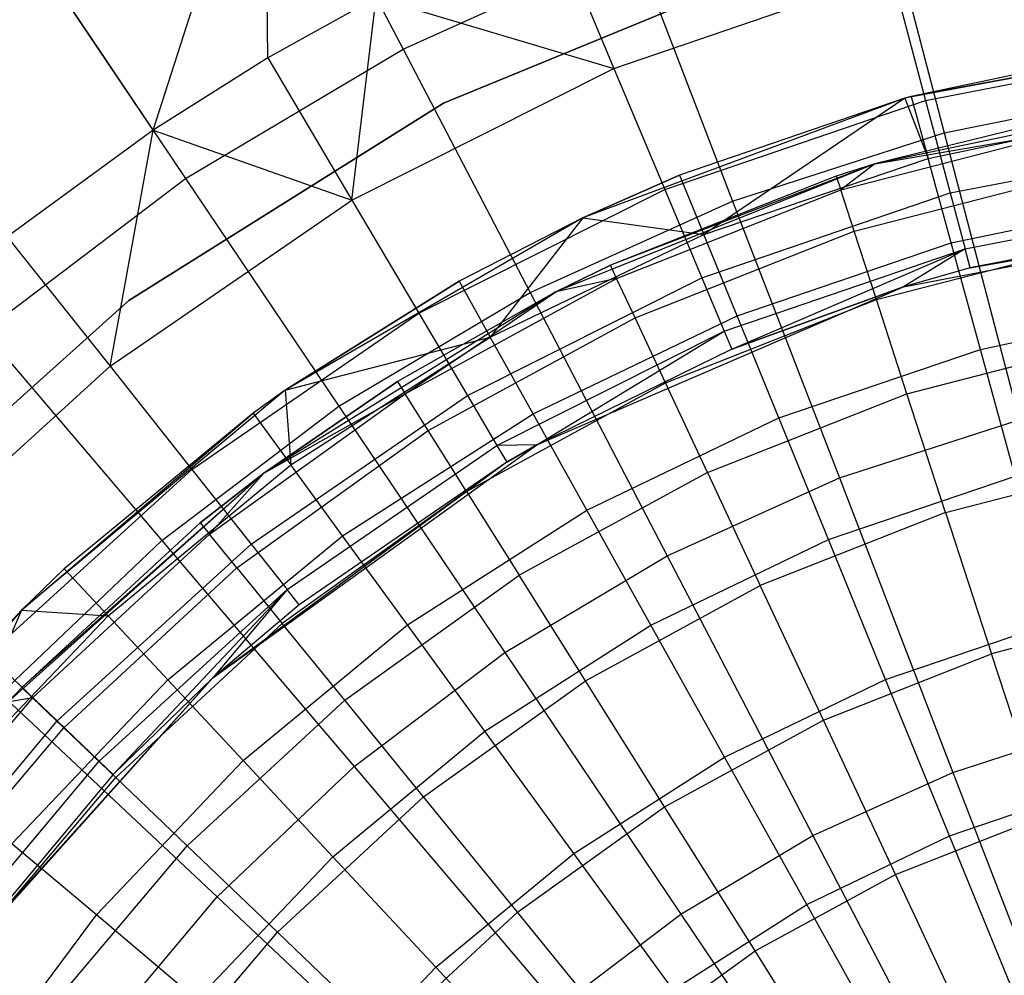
# Model space of a CAD drawing. Extents: x -22.9 to 23, y 4.7 to 50.6.
# Tile 41 of 95: x -1.3 to -0.4, y 28.7 to 29.5. Entities that reach past the tile are written whole.
import ezdxf

# ---------------------------------------------------------------- set-up
doc = ezdxf.new("R2010")
doc.units = 0
doc.header["$LTSCALE"] = 2.54
doc.layers.get('0').update_dxf_attribs({"linetype": 'CONTINUOUS'})

# ---------------------------------------------------------------- blocks, each defined once
blk = doc.blocks.new('HOTEL-MOOD-11783-11791_STL')
at = {"color": 0}
for p, q in [((-1.15731, 29.42909, 23.77019), (-1.05564, 29.74621, 23.45368)), ((-1.15731, 29.42909, 23.77019), (-1.05564, 29.74621, 23.45368)), ((-1.05269, 29.49515, 23.77019), (-1.05564, 29.74621, 23.45368)), ((-1.05269, 29.49515, 23.77019), (-1.05564, 29.74621, 23.45368)), ((-1.03397, 29.70461, 19.21688), (-0.92898, 29.50309, 18.99148)), ((-1.03397, 29.70461, 19.21688), (-0.92898, 29.50309, 18.99148)), ((-0.49842, 29.66915, 18.99148), (-0.43498, 29.42667, 18.79245)), ((-0.49842, 29.66915, 18.99148), (-0.43498, 29.42667, 18.79245)), ((-0.79489, 29.6247, 23.77019), (-0.7365, 29.48558, 23.99702)), ((-0.79489, 29.6247, 23.77019), (-0.7365, 29.48558, 23.99702)), ((-1.15731, 29.42909, 23.77019), (-1.28071, 29.6124, 23.45368)), ((-1.15731, 29.42909, 23.77019), (-1.28071, 29.6124, 23.45368)), ((-0.92898, 29.50309, 18.99148), (-0.71837, 29.59821, 18.99148)), ((-0.92898, 29.50309, 18.99148), (-0.71837, 29.59821, 18.99148)), ((-0.71837, 29.59821, 18.99148), (-0.62818, 29.36436, 18.79245)), ((-0.71837, 29.59821, 18.99148), (-0.62818, 29.36436, 18.79245)), ((-0.89212, 29.4537, 28.9161), (-0.57843, 29.58282, 28.9161)), ((-0.57843, 29.58282, 28.7961), (-0.89212, 29.4537, 28.7961)), ((-0.57843, 29.58282, 28.7961), (-0.89212, 29.4537, 28.7961)), ((-0.89212, 29.4537, 28.9161), (-0.57843, 29.58282, 28.9161)), ((-1.25452, 29.57349, 19.21688), (-1.12763, 29.38499, 18.99148)), ((-1.25452, 29.57349, 19.21688), (-1.12763, 29.38499, 18.99148)), ((-0.7365, 29.48558, 23.99702), (-0.48295, 29.57216, 23.99702)), ((-0.7365, 29.48558, 23.99702), (-0.48295, 29.57216, 23.99702)), ((-0.48295, 29.57216, 23.99702), (-0.45198, 29.45612, 24.24154)), ((-0.48295, 29.57216, 23.99702), (-0.45198, 29.45612, 24.24154)), ((-0.95355, 29.55024, 23.77019), (-1.05269, 29.49515, 23.77019)), ((-0.95355, 29.55024, 23.77019), (-1.05269, 29.49515, 23.77019)), ((-0.9759, 29.36527, 23.99702), (-0.95355, 29.55024, 23.77019)), ((-0.9759, 29.36527, 23.99702), (-0.95355, 29.55024, 23.77019)), ((-0.95355, 29.55024, 23.77019), (-0.7365, 29.48558, 23.99702)), ((-0.95355, 29.55024, 23.77019), (-0.7365, 29.48558, 23.99702)), ((-0.16252, 29.5161, 24.79637), (-0.47092, 29.45824, 29.52938)), ((-0.16252, 29.5161, 24.79637), (-0.47092, 29.45824, 29.52938)), ((-0.16252, 29.5161, 24.79637), (-0.47092, 29.45824, 24.79637)), ((-0.16252, 29.5161, 24.79637), (-0.47092, 29.45824, 24.79637)), ((-0.16252, 29.5161, 24.79637), (-0.46509, 29.45984, 29.52938)), ((-0.16252, 29.5161, 24.79637), (-0.46509, 29.45984, 29.52938)), ((-1.12763, 29.38499, 18.99148), (-0.92898, 29.50309, 18.99148)), ((-1.12763, 29.38499, 18.99148), (-0.92898, 29.50309, 18.99148)), ((-0.92898, 29.50309, 18.99148), (-0.81318, 29.28081, 18.79245)), ((-0.92898, 29.50309, 18.99148), (-0.81318, 29.28081, 18.79245)), ((-0.24645, 29.50569, 29.52938), (-0.46509, 29.45984, 29.52938)), ((-0.24645, 29.50569, 29.52938), (-0.46509, 29.45984, 29.52938)), ((-0.45198, 29.45612, 24.24154), (-0.20509, 29.50424, 24.24154)), ((-0.45198, 29.45612, 24.24154), (-0.20509, 29.50424, 24.24154)), ((-1.05269, 29.49515, 23.77019), (-1.15731, 29.42909, 23.77019)), ((-1.05269, 29.49515, 23.77019), (-1.15731, 29.42909, 23.77019)), ((-1.05269, 29.49515, 23.77019), (-0.9759, 29.36527, 23.99702)), ((-1.05269, 29.49515, 23.77019), (-0.9759, 29.36527, 23.99702)), ((-0.9759, 29.36527, 23.99702), (-0.7365, 29.48558, 23.99702)), ((-0.9759, 29.36527, 23.99702), (-0.7365, 29.48558, 23.99702)), ((-0.7365, 29.48558, 23.99702), (-0.69002, 29.37484, 24.24154)), ((-0.7365, 29.48558, 23.99702), (-0.69002, 29.37484, 24.24154)), ((-0.43498, 29.42667, 18.79245), (-0.23603, 29.46696, 18.79245)), ((-0.43498, 29.42667, 18.79245), (-0.23603, 29.46696, 18.79245)), ((-1.17948, 29.27344, 28.9161), (-0.89212, 29.4537, 28.9161)), ((-0.89212, 29.4537, 28.7961), (-1.17948, 29.27344, 28.7961)), ((-0.89212, 29.4537, 28.7961), (-1.17948, 29.27344, 28.7961)), ((-1.17948, 29.27344, 28.9161), (-0.89212, 29.4537, 28.9161)), ((-0.89212, 29.4537, 28.7961), (-0.89212, 29.4537, 28.9161)), ((-0.89212, 29.4537, 28.7961), (-0.89212, 29.4537, 28.9161)), ((-0.47092, 29.45824, 24.79637), (-0.7651, 29.34909, 24.79637)), ((-0.47092, 29.45824, 24.79637), (-0.7651, 29.34909, 24.79637)), ((-0.69002, 29.37484, 24.24154), (-0.45198, 29.45612, 24.24154)), ((-0.69002, 29.37484, 24.24154), (-0.45198, 29.45612, 24.24154)), ((-0.47092, 29.45824, 29.52938), (-0.67662, 29.38798, 29.52938)), ((-0.47092, 29.45824, 24.79637), (-0.67662, 29.38798, 29.52938)), ((-0.47092, 29.45824, 29.52938), (-0.67662, 29.38798, 29.52938)), ((-0.47092, 29.45824, 24.79637), (-0.67662, 29.38798, 29.52938)), ((-0.47092, 29.45824, 29.52938), (-0.65447, 29.33378, 29.72939)), ((-0.47092, 29.45824, 29.52938), (-0.65447, 29.33378, 29.72939)), ((-0.19126, 29.46263, 24.79637), (-0.49834, 29.39824, 24.79637)), ((-0.19126, 29.46263, 24.79637), (-0.49834, 29.39824, 24.79637)), ((-0.46509, 29.45984, 29.52938), (-0.47092, 29.45824, 29.52938)), ((-0.46509, 29.45984, 29.52938), (-0.47092, 29.45824, 29.52938)), ((-0.47092, 29.45824, 29.52938), (-0.44964, 29.40337, 29.72939)), ((-0.47092, 29.45824, 29.52938), (-0.44964, 29.40337, 29.72939)), ((-0.47092, 29.45824, 24.79637), (-0.47092, 29.45824, 29.52938)), ((-0.47092, 29.45824, 24.79637), (-0.47092, 29.45824, 29.52938)), ((-0.46509, 29.45984, 29.52938), (-0.44964, 29.40337, 29.72939)), ((-0.46509, 29.45984, 29.52938), (-0.44964, 29.40337, 29.72939)), ((-0.45198, 29.45612, 24.24154), (-0.42948, 29.3718, 24.49961)), ((-0.45198, 29.45612, 24.24154), (-0.42948, 29.3718, 24.49961)), ((-0.44964, 29.40337, 29.72939), (-0.23791, 29.44776, 29.72939)), ((-0.44964, 29.40337, 29.72939), (-0.23791, 29.44776, 29.72939)), ((-0.31903, 29.44261, 29.09637), (-0.49834, 29.39824, 24.79637)), ((-0.31903, 29.44261, 29.09637), (-0.49834, 29.39824, 24.79637)), ((-0.31903, 29.44261, 29.09637), (-0.49834, 29.39824, 29.09637)), ((-0.31903, 29.44261, 29.09637), (-0.49834, 29.39824, 29.09637)), ((-1.15731, 29.42909, 23.77019), (-1.29046, 29.3317, 23.77019)), ((-1.15731, 29.42909, 23.77019), (-1.29046, 29.3317, 23.77019)), ((-1.1967, 29.21349, 23.99702), (-1.15731, 29.42909, 23.77019)), ((-1.1967, 29.21349, 23.99702), (-1.15731, 29.42909, 23.77019)), ((-1.15731, 29.42909, 23.77019), (-0.9759, 29.36527, 23.99702)), ((-1.15731, 29.42909, 23.77019), (-0.9759, 29.36527, 23.99702)), ((-0.52949, 29.37451, 29.31481), (-0.3165, 29.42955, 29.31481)), ((-0.52949, 29.37451, 29.31481), (-0.3165, 29.42955, 29.31481)), ((-0.49834, 29.39824, 29.09637), (-0.3165, 29.42955, 29.31481)), ((-0.49834, 29.39824, 29.09637), (-0.3165, 29.42955, 29.31481)), ((-0.62818, 29.36436, 18.79245), (-0.43498, 29.42667, 18.79245)), ((-0.62818, 29.36436, 18.79245), (-0.43498, 29.42667, 18.79245)), ((-0.43498, 29.42667, 18.79245), (-0.36639, 29.16449, 18.62218)), ((-0.43498, 29.42667, 18.79245), (-0.36639, 29.16449, 18.62218)), ((-0.42948, 29.3718, 24.49961), (-0.19428, 29.41765, 24.49961)), ((-0.42948, 29.3718, 24.49961), (-0.19428, 29.41765, 24.49961)), ((-0.65447, 29.33378, 29.72939), (-0.44964, 29.40337, 29.72939)), ((-0.65447, 29.33378, 29.72939), (-0.44964, 29.40337, 29.72939)), ((-0.4285, 29.3261, 29.92178), (-0.44964, 29.40337, 29.72939)), ((-0.4285, 29.3261, 29.92178), (-0.44964, 29.40337, 29.72939)), ((-0.49834, 29.39824, 24.79637), (-0.78957, 29.2815, 24.79637)), ((-0.49834, 29.39824, 24.79637), (-0.78957, 29.2815, 24.79637)), ((-0.49834, 29.39824, 24.79637), (-0.73973, 29.30577, 29.09637)), ((-0.49834, 29.39824, 24.79637), (-0.73973, 29.30577, 29.09637)), ((-0.49834, 29.39824, 24.79637), (-0.5336, 29.38716, 29.09637)), ((-0.49834, 29.39824, 29.09637), (-0.5336, 29.38716, 29.09637)), ((-0.49834, 29.39824, 24.79637), (-0.5336, 29.38716, 29.09637)), ((-0.49834, 29.39824, 29.09637), (-0.5336, 29.38716, 29.09637)), ((-0.49834, 29.39824, 29.09637), (-0.52949, 29.37451, 29.31481)), ((-0.49834, 29.39824, 29.09637), (-0.52949, 29.37451, 29.31481)), ((-0.49834, 29.39824, 29.09637), (-0.49834, 29.39824, 24.79637)), ((-0.49834, 29.39824, 29.09637), (-0.49834, 29.39824, 24.79637)), ((-1.3118, 29.24539, 18.99148), (-1.12763, 29.38499, 18.99148)), ((-1.3118, 29.24539, 18.99148), (-1.12763, 29.38499, 18.99148)), ((-1.12763, 29.38499, 18.99148), (-0.98766, 29.17707, 18.79245)), ((-1.12763, 29.38499, 18.99148), (-0.98766, 29.17707, 18.79245)), ((-0.67662, 29.38798, 29.52938), (-0.7651, 29.34909, 29.52938)), ((-0.7651, 29.34909, 24.79637), (-0.67662, 29.38798, 29.52938)), ((-0.7651, 29.34909, 24.79637), (-0.67662, 29.38798, 29.52938)), ((-0.67662, 29.38798, 29.52938), (-0.7651, 29.34909, 29.52938)), ((-0.5336, 29.38716, 29.09637), (-0.73973, 29.30577, 29.09637)), ((-0.5336, 29.38716, 29.09637), (-0.73973, 29.30577, 29.09637)), ((-0.67662, 29.38798, 29.52938), (-0.65447, 29.33378, 29.72939)), ((-0.67662, 29.38798, 29.52938), (-0.65447, 29.33378, 29.72939)), ((-0.5336, 29.38716, 29.09637), (-0.52949, 29.37451, 29.31481)), ((-0.5336, 29.38716, 29.09637), (-0.52949, 29.37451, 29.31481)), ((-0.5172, 29.33675, 29.53003), (-0.30895, 29.39056, 29.53003)), ((-0.5172, 29.33675, 29.53003), (-0.30895, 29.39056, 29.53003)), ((-0.91478, 29.26189, 24.24154), (-0.69002, 29.37484, 24.24154)), ((-0.91478, 29.26189, 24.24154), (-0.69002, 29.37484, 24.24154)), ((-0.73409, 29.29372, 29.31481), (-0.52949, 29.37451, 29.31481)), ((-0.73409, 29.29372, 29.31481), (-0.52949, 29.37451, 29.31481)), ((-0.69002, 29.37484, 24.24154), (-0.65625, 29.29437, 24.49961)), ((-0.69002, 29.37484, 24.24154), (-0.65625, 29.29437, 24.49961)), ((-0.5172, 29.33675, 29.53003), (-0.52949, 29.37451, 29.31481)), ((-0.5172, 29.33675, 29.53003), (-0.52949, 29.37451, 29.31481)), ((-1.1967, 29.21349, 23.99702), (-0.9759, 29.36527, 23.99702)), ((-1.1967, 29.21349, 23.99702), (-0.9759, 29.36527, 23.99702)), ((-0.9759, 29.36527, 23.99702), (-0.91478, 29.26189, 24.24154)), ((-0.9759, 29.36527, 23.99702), (-0.91478, 29.26189, 24.24154)), ((-0.81318, 29.28081, 18.79245), (-0.62818, 29.36436, 18.79245)), ((-0.81318, 29.28081, 18.79245), (-0.62818, 29.36436, 18.79245)), ((-0.65625, 29.29437, 24.49961), (-0.42948, 29.3718, 24.49961)), ((-0.65625, 29.29437, 24.49961), (-0.42948, 29.3718, 24.49961)), ((-0.62818, 29.36436, 18.79245), (-0.53066, 29.11151, 18.62218)), ((-0.62818, 29.36436, 18.79245), (-0.53066, 29.11151, 18.62218)), ((-0.42948, 29.3718, 24.49961), (-0.41582, 29.32063, 24.76684)), ((-0.42948, 29.3718, 24.49961), (-0.41582, 29.32063, 24.76684)), ((-0.4285, 29.3261, 29.92178), (-0.22624, 29.36852, 29.92178)), ((-0.4285, 29.3261, 29.92178), (-0.22624, 29.36852, 29.92178)), ((-0.41582, 29.32063, 24.76684), (-0.18772, 29.36509, 24.76684)), ((-0.41582, 29.32063, 24.76684), (-0.18772, 29.36509, 24.76684)), ((-0.47227, 29.28596, 25.85124), (-0.11447, 29.35481, 25.85124)), ((-0.41125, 29.30348, 25.03868), (-0.11447, 29.35481, 25.85124)), ((-0.41125, 29.30348, 25.03868), (-0.11447, 29.35481, 25.85124)), ((-0.7651, 29.34909, 24.79637), (-1.03661, 29.19179, 24.79637)), ((-0.7651, 29.34909, 24.79637), (-1.03661, 29.19179, 24.79637)), ((-0.7651, 29.34909, 29.52938), (-0.87794, 29.29114, 29.52938)), ((-0.7651, 29.34909, 24.79637), (-0.87794, 29.29114, 29.52938)), ((-0.7651, 29.34909, 29.52938), (-0.87794, 29.29114, 29.52938)), ((-0.7651, 29.34909, 24.79637), (-0.87794, 29.29114, 29.52938)), ((-0.7651, 29.34909, 29.52938), (-0.84942, 29.24, 29.72939)), ((-0.7651, 29.34909, 29.52938), (-0.84942, 29.24, 29.72939)), ((-0.7651, 29.34909, 29.52938), (-0.65447, 29.33378, 29.72939)), ((-0.7651, 29.34909, 29.52938), (-0.65447, 29.33378, 29.72939)), ((-0.7651, 29.34909, 24.79637), (-0.7651, 29.34909, 29.52938)), ((-0.7651, 29.34909, 24.79637), (-0.7651, 29.34909, 29.52938)), ((-0.18552, 29.34747, 25.03868), (-0.41125, 29.30348, 25.03868)), ((-0.18552, 29.34747, 25.03868), (-0.41125, 29.30348, 25.03868)), ((-1.29046, 29.3317, 23.77019), (-1.1967, 29.21349, 23.99702)), ((-1.29046, 29.3317, 23.77019), (-1.1967, 29.21349, 23.99702)), ((-0.84942, 29.24, 29.72939), (-0.65447, 29.33378, 29.72939)), ((-0.84942, 29.24, 29.72939), (-0.65447, 29.33378, 29.72939)), ((-0.71726, 29.25775, 29.53003), (-0.5172, 29.33675, 29.53003)), ((-0.71726, 29.25775, 29.53003), (-0.5172, 29.33675, 29.53003)), ((-0.62417, 29.25963, 29.92178), (-0.65447, 29.33378, 29.72939)), ((-0.62417, 29.25963, 29.92178), (-0.65447, 29.33378, 29.72939)), ((-0.49693, 29.27442, 29.73883), (-0.5172, 29.33675, 29.53003)), ((-0.49693, 29.27442, 29.73883), (-0.5172, 29.33675, 29.53003)), ((-0.63575, 29.24553, 24.76684), (-0.41582, 29.32063, 24.76684)), ((-0.63575, 29.24553, 24.76684), (-0.41582, 29.32063, 24.76684)), ((-0.62888, 29.22916, 25.03868), (-0.41582, 29.32063, 24.76684)), ((-0.62888, 29.22916, 25.03868), (-0.41582, 29.32063, 24.76684)), ((-0.62417, 29.25963, 29.92178), (-0.4285, 29.3261, 29.92178)), ((-0.62417, 29.25963, 29.92178), (-0.4285, 29.3261, 29.92178)), ((-0.49693, 29.27442, 29.73883), (-0.29649, 29.32622, 29.73883)), ((-0.49693, 29.27442, 29.73883), (-0.29649, 29.32622, 29.73883)), ((-0.41582, 29.32063, 24.76684), (-0.47227, 29.28596, 25.03868)), ((-0.41582, 29.32063, 24.76684), (-0.47227, 29.28596, 25.03868)), ((-0.40192, 29.22898, 30.10424), (-0.4285, 29.3261, 29.92178)), ((-0.40192, 29.22898, 30.10424), (-0.4285, 29.3261, 29.92178)), ((-0.41125, 29.30348, 25.03868), (-0.41582, 29.32063, 24.76684)), ((-0.41125, 29.30348, 25.03868), (-0.41582, 29.32063, 24.76684)), ((-0.78957, 29.2815, 24.79637), (-0.73973, 29.30577, 29.09637)), ((-0.73973, 29.30577, 29.09637), (-0.78957, 29.2815, 29.09637)), ((-0.78957, 29.2815, 24.79637), (-0.73973, 29.30577, 29.09637)), ((-0.73973, 29.30577, 29.09637), (-0.78957, 29.2815, 29.09637)), ((-0.73409, 29.29372, 29.31481), (-0.73973, 29.30577, 29.09637)), ((-0.73409, 29.29372, 29.31481), (-0.73973, 29.30577, 29.09637)), ((-0.41125, 29.30348, 25.03868), (-0.47227, 29.28596, 25.85124)), ((-0.41125, 29.30348, 25.03868), (-0.47227, 29.28596, 25.03868)), ((-0.41125, 29.30348, 25.03868), (-0.47227, 29.28596, 25.85124)), ((-0.41125, 29.30348, 25.03868), (-0.47227, 29.28596, 25.03868)), ((-0.92722, 29.18839, 29.31481), (-0.73409, 29.29372, 29.31481)), ((-0.92722, 29.18839, 29.31481), (-0.73409, 29.29372, 29.31481)), ((-0.87037, 29.18677, 24.49961), (-0.65625, 29.29437, 24.49961)), ((-0.87037, 29.18677, 24.49961), (-0.65625, 29.29437, 24.49961)), ((-0.73409, 29.29372, 29.31481), (-0.78957, 29.2815, 29.09637)), ((-0.73409, 29.29372, 29.31481), (-0.78957, 29.2815, 29.09637)), ((-0.71726, 29.25775, 29.53003), (-0.73409, 29.29372, 29.31481)), ((-0.71726, 29.25775, 29.53003), (-0.73409, 29.29372, 29.31481)), ((-0.65625, 29.29437, 24.49961), (-0.63575, 29.24553, 24.76684)), ((-0.65625, 29.29437, 24.49961), (-0.63575, 29.24553, 24.76684)), ((-0.87794, 29.29114, 29.52938), (-1.03661, 29.19179, 29.52938)), ((-1.03661, 29.19179, 24.79637), (-0.87794, 29.29114, 29.52938)), ((-1.03661, 29.19179, 24.79637), (-0.87794, 29.29114, 29.52938)), ((-0.87794, 29.29114, 29.52938), (-1.03661, 29.19179, 29.52938)), ((-0.87794, 29.29114, 29.52938), (-0.84942, 29.24, 29.72939)), ((-0.87794, 29.29114, 29.52938), (-0.84942, 29.24, 29.72939)), ((-0.8069, 29.14179, 25.85124), (-0.47227, 29.28596, 25.85124)), ((-0.47227, 29.28596, 25.03868), (-0.62888, 29.22916, 25.03868)), ((-0.62888, 29.22916, 25.03868), (-0.47227, 29.28596, 25.85124)), ((-0.62888, 29.22916, 25.03868), (-0.47227, 29.28596, 25.85124)), ((-0.47227, 29.28596, 25.03868), (-0.62888, 29.22916, 25.03868)), ((-0.47227, 29.28596, 25.03868), (-0.47227, 29.28596, 25.85124)), ((-0.47227, 29.28596, 25.03868), (-0.47227, 29.28596, 25.85124)), ((-0.78957, 29.2815, 24.79637), (-1.05611, 29.11596, 24.79637)), ((-0.78957, 29.2815, 24.79637), (-1.05611, 29.11596, 24.79637)), ((-0.98766, 29.17707, 18.79245), (-0.81318, 29.28081, 18.79245)), ((-0.98766, 29.17707, 18.79245), (-0.81318, 29.28081, 18.79245)), ((-0.78957, 29.2815, 24.79637), (-0.9343, 29.19966, 29.09637)), ((-0.78957, 29.2815, 24.79637), (-0.9343, 29.19966, 29.09637)), ((-0.78957, 29.2815, 29.09637), (-0.9343, 29.19966, 29.09637)), ((-0.78957, 29.2815, 29.09637), (-0.9343, 29.19966, 29.09637)), ((-0.92722, 29.18839, 29.31481), (-0.78957, 29.2815, 29.09637)), ((-0.92722, 29.18839, 29.31481), (-0.78957, 29.2815, 29.09637)), ((-0.81318, 29.28081, 18.79245), (-0.68796, 29.04046, 18.62218)), ((-0.81318, 29.28081, 18.79245), (-0.68796, 29.04046, 18.62218)), ((-0.78957, 29.2815, 24.79637), (-0.78957, 29.2815, 29.09637)), ((-0.78957, 29.2815, 24.79637), (-0.78957, 29.2815, 29.09637)), ((-0.68948, 29.19839, 29.73883), (-0.49693, 29.27442, 29.73883)), ((-0.68948, 29.19839, 29.73883), (-0.49693, 29.27442, 29.73883)), ((-0.46896, 29.18846, 29.93813), (-0.49693, 29.27442, 29.73883)), ((-0.46896, 29.18846, 29.93813), (-0.49693, 29.27442, 29.73883)), ((-1.43224, 29.0472, 28.9161), (-1.17948, 29.27344, 28.9161)), ((-1.17948, 29.27344, 28.7961), (-1.43224, 29.0472, 28.7961)), ((-1.17948, 29.27344, 28.7961), (-1.43224, 29.0472, 28.7961)), ((-1.43224, 29.0472, 28.9161), (-1.17948, 29.27344, 28.9161)), ((-1.17948, 29.27344, 28.7961), (-1.17948, 29.27344, 28.9161)), ((-1.17948, 29.27344, 28.7961), (-1.17948, 29.27344, 28.9161)), ((-0.40192, 29.22898, 30.10424), (-0.21156, 29.2689, 30.10424)), ((-0.40192, 29.22898, 30.10424), (-0.21156, 29.2689, 30.10424)), ((-1.12207, 29.1194, 24.24154), (-0.91478, 29.26189, 24.24154)), ((-1.12207, 29.1194, 24.24154), (-0.91478, 29.26189, 24.24154)), ((-0.91478, 29.26189, 24.24154), (-0.87037, 29.18677, 24.49961)), ((-0.91478, 29.26189, 24.24154), (-0.87037, 29.18677, 24.49961)), ((-0.90609, 29.15476, 29.53003), (-0.71726, 29.25775, 29.53003)), ((-0.90609, 29.15476, 29.53003), (-0.71726, 29.25775, 29.53003)), ((-0.8104, 29.17004, 29.92178), (-0.62417, 29.25963, 29.92178)), ((-0.8104, 29.17004, 29.92178), (-0.62417, 29.25963, 29.92178)), ((-0.68948, 29.19839, 29.73883), (-0.71726, 29.25775, 29.53003)), ((-0.68948, 29.19839, 29.73883), (-0.71726, 29.25775, 29.53003)), ((-0.58608, 29.16641, 30.10424), (-0.62417, 29.25963, 29.92178)), ((-0.58608, 29.16641, 30.10424), (-0.62417, 29.25963, 29.92178)), ((-1.3118, 29.24539, 18.99148), (-1.14944, 29.05445, 18.79245)), ((-1.3118, 29.24539, 18.99148), (-1.14944, 29.05445, 18.79245)), ((-1.03661, 29.19179, 29.52938), (-0.84942, 29.24, 29.72939)), ((-1.03661, 29.19179, 29.52938), (-0.84942, 29.24, 29.72939)), ((-1.03164, 29.12341, 29.72939), (-0.84942, 29.24, 29.72939)), ((-1.03164, 29.12341, 29.72939), (-0.84942, 29.24, 29.72939)), ((-0.8104, 29.17004, 29.92178), (-0.84942, 29.24, 29.72939)), ((-0.8104, 29.17004, 29.92178), (-0.84942, 29.24, 29.72939)), ((-0.84341, 29.14118, 24.76684), (-0.63575, 29.24553, 24.76684)), ((-0.84341, 29.14118, 24.76684), (-0.63575, 29.24553, 24.76684)), ((-0.8069, 29.14179, 25.03868), (-0.63575, 29.24553, 24.76684)), ((-0.8069, 29.14179, 25.03868), (-0.63575, 29.24553, 24.76684)), ((-0.63575, 29.24553, 24.76684), (-0.62888, 29.22916, 25.03868)), ((-0.63575, 29.24553, 24.76684), (-0.62888, 29.22916, 25.03868)), ((-0.62888, 29.22916, 25.03868), (-0.8069, 29.14179, 25.85124)), ((-0.62888, 29.22916, 25.03868), (-0.8069, 29.14179, 25.03868)), ((-0.62888, 29.22916, 25.03868), (-0.8069, 29.14179, 25.85124)), ((-0.62888, 29.22916, 25.03868), (-0.8069, 29.14179, 25.03868)), ((-0.58608, 29.16641, 30.10424), (-0.40192, 29.22898, 30.10424)), ((-0.58608, 29.16641, 30.10424), (-0.40192, 29.22898, 30.10424)), ((-0.46896, 29.18846, 29.93813), (-0.2793, 29.23747, 29.93813)), ((-0.46896, 29.18846, 29.93813), (-0.2793, 29.23747, 29.93813)), ((-0.37023, 29.11317, 30.27458), (-0.40192, 29.22898, 30.10424)), ((-0.37023, 29.11317, 30.27458), (-0.40192, 29.22898, 30.10424)), ((-1.39476, 29.03306, 23.99702), (-1.1967, 29.21349, 23.99702)), ((-1.39476, 29.03306, 23.99702), (-1.1967, 29.21349, 23.99702)), ((-1.1967, 29.21349, 23.99702), (-1.12207, 29.1194, 24.24154)), ((-1.1967, 29.21349, 23.99702), (-1.12207, 29.1194, 24.24154)), ((-1.05611, 29.11596, 24.79637), (-0.9343, 29.19966, 29.09637)), ((-0.9343, 29.19966, 29.09637), (-1.05611, 29.11596, 29.09637)), ((-1.05611, 29.11596, 24.79637), (-0.9343, 29.19966, 29.09637)), ((-0.9343, 29.19966, 29.09637), (-1.05611, 29.11596, 29.09637)), ((-0.9343, 29.19966, 29.09637), (-0.92722, 29.18839, 29.31481)), ((-0.9343, 29.19966, 29.09637), (-0.92722, 29.18839, 29.31481)), ((-0.87123, 29.09926, 29.73883), (-0.68948, 29.19839, 29.73883)), ((-0.87123, 29.09926, 29.73883), (-0.68948, 29.19839, 29.73883)), ((-0.65117, 29.11651, 29.93813), (-0.68948, 29.19839, 29.73883)), ((-0.65117, 29.11651, 29.93813), (-0.68948, 29.19839, 29.73883)), ((-1.03661, 29.19179, 24.79637), (-1.27763, 28.99088, 24.79637)), ((-1.03661, 29.19179, 24.79637), (-1.27763, 28.99088, 24.79637)), ((-1.10594, 29.06013, 29.31481), (-0.92722, 29.18839, 29.31481)), ((-1.10594, 29.06013, 29.31481), (-0.92722, 29.18839, 29.31481)), ((-1.06783, 29.05102, 24.49961), (-0.87037, 29.18677, 24.49961)), ((-1.06783, 29.05102, 24.49961), (-0.87037, 29.18677, 24.49961)), ((-1.03661, 29.19179, 29.52938), (-1.06612, 29.17074, 29.52938)), ((-1.03661, 29.19179, 24.79637), (-1.06612, 29.17074, 29.52938)), ((-1.03661, 29.19179, 29.52938), (-1.06612, 29.17074, 29.52938)), ((-1.03661, 29.19179, 24.79637), (-1.06612, 29.17074, 29.52938)), ((-1.05611, 29.11596, 29.09637), (-0.92722, 29.18839, 29.31481)), ((-1.05611, 29.11596, 29.09637), (-0.92722, 29.18839, 29.31481)), ((-1.03661, 29.19179, 29.52938), (-1.03164, 29.12341, 29.72939)), ((-1.03661, 29.19179, 29.52938), (-1.03164, 29.12341, 29.72939)), ((-1.03661, 29.19179, 24.79637), (-1.03661, 29.19179, 29.52938)), ((-1.03661, 29.19179, 24.79637), (-1.03661, 29.19179, 29.52938)), ((-0.90609, 29.15476, 29.53003), (-0.92722, 29.18839, 29.31481)), ((-0.90609, 29.15476, 29.53003), (-0.92722, 29.18839, 29.31481)), ((-0.87037, 29.18677, 24.49961), (-0.84341, 29.14118, 24.76684)), ((-0.87037, 29.18677, 24.49961), (-0.84341, 29.14118, 24.76684)), ((-0.65117, 29.11651, 29.93813), (-0.46896, 29.18846, 29.93813)), ((-0.65117, 29.11651, 29.93813), (-0.46896, 29.18846, 29.93813)), ((-0.43373, 29.08013, 30.125), (-0.46896, 29.18846, 29.93813)), ((-0.43373, 29.08013, 30.125), (-0.46896, 29.18846, 29.93813)), ((-1.14944, 29.05445, 18.79245), (-0.98766, 29.17707, 18.79245)), ((-1.14944, 29.05445, 18.79245), (-0.98766, 29.17707, 18.79245)), ((-0.98766, 29.17707, 18.79245), (-0.83632, 28.95226, 18.62218)), ((-0.98766, 29.17707, 18.79245), (-0.83632, 28.95226, 18.62218)), ((-1.27763, 28.99088, 24.79637), (-1.06612, 29.17074, 29.52938)), ((-1.27763, 28.99088, 24.79637), (-1.06612, 29.17074, 29.52938)), ((-1.06612, 29.17074, 29.52938), (-1.23841, 29.02853, 29.52938)), ((-1.06612, 29.17074, 29.52938), (-1.23841, 29.02853, 29.52938)), ((-1.06612, 29.17074, 29.52938), (-1.03164, 29.12341, 29.72939)), ((-1.06612, 29.17074, 29.52938), (-1.03164, 29.12341, 29.72939)), ((-0.98448, 29.05867, 29.92178), (-0.8104, 29.17004, 29.92178)), ((-0.98448, 29.05867, 29.92178), (-0.8104, 29.17004, 29.92178)), ((-0.76135, 29.0821, 30.10424), (-0.8104, 29.17004, 29.92178)), ((-0.76135, 29.0821, 30.10424), (-0.8104, 29.17004, 29.92178)), ((-0.76135, 29.0821, 30.10424), (-0.58608, 29.16641, 30.10424)), ((-0.76135, 29.0821, 30.10424), (-0.58608, 29.16641, 30.10424)), ((-0.54066, 29.05526, 30.27458), (-0.58608, 29.16641, 30.10424)), ((-0.54066, 29.05526, 30.27458), (-0.58608, 29.16641, 30.10424)), ((-0.53066, 29.11151, 18.62218), (-0.36639, 29.16449, 18.62218)), ((-0.53066, 29.11151, 18.62218), (-0.36639, 29.16449, 18.62218)), ((-1.08084, 29.02935, 29.53003), (-0.90609, 29.15476, 29.53003)), ((-1.08084, 29.02935, 29.53003), (-0.90609, 29.15476, 29.53003)), ((-0.87123, 29.09926, 29.73883), (-0.90609, 29.15476, 29.53003)), ((-0.87123, 29.09926, 29.73883), (-0.90609, 29.15476, 29.53003)), ((-1.10271, 28.92907, 25.85124), (-0.8069, 29.14179, 25.85124)), ((-1.03492, 29.00952, 24.76684), (-0.84341, 29.14118, 24.76684)), ((-1.03492, 29.00952, 24.76684), (-0.84341, 29.14118, 24.76684)), ((-0.8069, 29.14179, 25.03868), (-0.84341, 29.14118, 24.76684)), ((-0.8069, 29.14179, 25.03868), (-0.84341, 29.14118, 24.76684)), ((-0.84341, 29.14118, 24.76684), (-0.83437, 29.12589, 25.03868)), ((-0.84341, 29.14118, 24.76684), (-0.83437, 29.12589, 25.03868)), ((-0.8069, 29.14179, 25.03868), (-0.83437, 29.12589, 25.03868)), ((-0.83437, 29.12589, 25.03868), (-0.8069, 29.14179, 25.85124)), ((-0.83437, 29.12589, 25.03868), (-0.8069, 29.14179, 25.85124)), ((-0.8069, 29.14179, 25.03868), (-0.83437, 29.12589, 25.03868)), ((-0.8069, 29.14179, 25.03868), (-0.8069, 29.14179, 25.85124)), ((-0.8069, 29.14179, 25.03868), (-0.8069, 29.14179, 25.85124)), ((-1.19848, 28.98571, 29.72939), (-1.03164, 29.12341, 29.72939)), ((-1.19848, 28.98571, 29.72939), (-1.03164, 29.12341, 29.72939)), ((-0.83437, 29.12589, 25.03868), (-1.10271, 28.92907, 25.85124)), ((-0.83437, 29.12589, 25.03868), (-1.10271, 28.92907, 25.85124)), ((-0.98448, 29.05867, 29.92178), (-1.03164, 29.12341, 29.72939)), ((-0.98448, 29.05867, 29.92178), (-1.03164, 29.12341, 29.72939)), ((-0.83437, 29.12589, 25.03868), (-1.02389, 28.99561, 25.03868)), ((-0.83437, 29.12589, 25.03868), (-1.02389, 28.99561, 25.03868)), ((-0.43373, 29.08013, 30.125), (-0.25765, 29.12563, 30.125)), ((-0.43373, 29.08013, 30.125), (-0.25765, 29.12563, 30.125)), ((-1.30802, 28.95, 24.24154), (-1.12207, 29.1194, 24.24154)), ((-1.30802, 28.95, 24.24154), (-1.12207, 29.1194, 24.24154)), ((-1.05611, 29.11596, 24.79637), (-1.28986, 28.90666, 24.79637)), ((-1.05611, 29.11596, 24.79637), (-1.28986, 28.90666, 24.79637)), ((-1.27715, 28.92007, 29.09637), (-1.05611, 29.11596, 24.79637)), ((-1.27715, 28.92007, 29.09637), (-1.05611, 29.11596, 24.79637)), ((-1.12207, 29.1194, 24.24154), (-1.06783, 29.05102, 24.49961)), ((-1.12207, 29.1194, 24.24154), (-1.06783, 29.05102, 24.49961)), ((-1.05611, 29.11596, 29.09637), (-1.11435, 29.07044, 29.09637)), ((-1.11435, 29.07044, 29.09637), (-1.05611, 29.11596, 24.79637)), ((-1.11435, 29.07044, 29.09637), (-1.05611, 29.11596, 24.79637)), ((-1.05611, 29.11596, 29.09637), (-1.11435, 29.07044, 29.09637)), ((-1.05611, 29.11596, 29.09637), (-1.10594, 29.06013, 29.31481)), ((-1.05611, 29.11596, 29.09637), (-1.10594, 29.06013, 29.31481)), ((-1.05611, 29.11596, 24.79637), (-1.05611, 29.11596, 29.09637)), ((-1.05611, 29.11596, 24.79637), (-1.05611, 29.11596, 29.09637)), ((-0.65117, 29.11651, 29.93813), (-0.82314, 29.02272, 29.93813)), ((-0.65117, 29.11651, 29.93813), (-0.82314, 29.02272, 29.93813)), ((-0.65117, 29.11651, 29.93813), (-0.60288, 29.01334, 30.125)), ((-0.65117, 29.11651, 29.93813), (-0.60288, 29.01334, 30.125)), ((-0.54066, 29.05526, 30.27458), (-0.37023, 29.11317, 30.27458)), ((-0.54066, 29.05526, 30.27458), (-0.37023, 29.11317, 30.27458)), ((-0.68796, 29.04046, 18.62218), (-0.53066, 29.11151, 18.62218)), ((-0.68796, 29.04046, 18.62218), (-0.53066, 29.11151, 18.62218)), ((-0.53066, 29.11151, 18.62218), (-0.42699, 28.84271, 18.48275)), ((-0.53066, 29.11151, 18.62218), (-0.42699, 28.84271, 18.48275)), ((-0.87123, 29.09926, 29.73883), (-1.03942, 28.97856, 29.73883)), ((-0.87123, 29.09926, 29.73883), (-1.03942, 28.97856, 29.73883)), ((-0.87123, 29.09926, 29.73883), (-0.82314, 29.02272, 29.93813)), ((-0.87123, 29.09926, 29.73883), (-0.82314, 29.02272, 29.93813)), ((-0.92519, 28.97728, 30.10424), (-0.76135, 29.0821, 30.10424)), ((-0.92519, 28.97728, 30.10424), (-0.76135, 29.0821, 30.10424)), ((-0.70287, 28.97724, 30.27458), (-0.76135, 29.0821, 30.10424)), ((-0.70287, 28.97724, 30.27458), (-0.76135, 29.0821, 30.10424)), ((-0.43373, 29.08013, 30.125), (-0.60288, 29.01334, 30.125)), ((-0.43373, 29.08013, 30.125), (-0.60288, 29.01334, 30.125)), ((-0.43373, 29.08013, 30.125), (-0.39174, 28.95104, 30.29666)), ((-0.43373, 29.08013, 30.125), (-0.39174, 28.95104, 30.29666)), ((-1.11435, 29.07044, 29.09637), (-1.27715, 28.92007, 29.09637)), ((-1.11435, 29.07044, 29.09637), (-1.27715, 28.92007, 29.09637)), ((-1.11435, 29.07044, 29.09637), (-1.10594, 29.06013, 29.31481)), ((-1.11435, 29.07044, 29.09637), (-1.10594, 29.06013, 29.31481)), ((-1.26754, 28.91088, 29.31481), (-1.10594, 29.06013, 29.31481)), ((-1.26754, 28.91088, 29.31481), (-1.10594, 29.06013, 29.31481)), ((-1.14386, 28.92712, 29.92178), (-0.98448, 29.05867, 29.92178)), ((-1.14386, 28.92712, 29.92178), (-0.98448, 29.05867, 29.92178)), ((-1.08084, 29.02935, 29.53003), (-1.10594, 29.06013, 29.31481)), ((-1.08084, 29.02935, 29.53003), (-1.10594, 29.06013, 29.31481)), ((-0.92519, 28.97728, 30.10424), (-0.98448, 29.05867, 29.92178)), ((-0.92519, 28.97728, 30.10424), (-0.98448, 29.05867, 29.92178)), ((-1.29646, 28.91449, 18.79245), (-1.14944, 29.05445, 18.79245)), ((-1.29646, 28.91449, 18.79245), (-1.14944, 29.05445, 18.79245)), ((-1.24498, 28.88965, 24.49961), (-1.06783, 29.05102, 24.49961)), ((-1.24498, 28.88965, 24.49961), (-1.06783, 29.05102, 24.49961)), ((-1.14944, 29.05445, 18.79245), (-0.97388, 28.84799, 18.62218)), ((-1.14944, 29.05445, 18.79245), (-0.97388, 28.84799, 18.62218)), ((-1.06783, 29.05102, 24.49961), (-1.03492, 29.00952, 24.76684)), ((-1.06783, 29.05102, 24.49961), (-1.03492, 29.00952, 24.76684)), ((-0.70287, 28.97724, 30.27458), (-0.54066, 29.05526, 30.27458)), ((-0.70287, 28.97724, 30.27458), (-0.54066, 29.05526, 30.27458)), ((-0.48846, 28.92751, 30.43074), (-0.54066, 29.05526, 30.27458)), ((-0.48846, 28.92751, 30.43074), (-0.54066, 29.05526, 30.27458)), ((-0.83632, 28.95226, 18.62218), (-0.68796, 29.04046, 18.62218)), ((-0.83632, 28.95226, 18.62218), (-0.68796, 29.04046, 18.62218)), ((-0.68796, 29.04046, 18.62218), (-0.55485, 28.78497, 18.48275)), ((-0.68796, 29.04046, 18.62218), (-0.55485, 28.78497, 18.48275)), ((-1.23841, 29.02853, 29.52938), (-1.27763, 28.99088, 29.52938)), ((-1.27763, 28.99088, 24.79637), (-1.23841, 29.02853, 29.52938)), ((-1.23841, 29.02853, 29.52938), (-1.27763, 28.99088, 29.52938)), ((-1.27763, 28.99088, 24.79637), (-1.23841, 29.02853, 29.52938)), ((-1.08084, 29.02935, 29.53003), (-1.23885, 28.88341, 29.53003)), ((-1.08084, 29.02935, 29.53003), (-1.23885, 28.88341, 29.53003)), ((-1.23841, 29.02853, 29.52938), (-1.19848, 28.98571, 29.72939)), ((-1.23841, 29.02853, 29.52938), (-1.19848, 28.98571, 29.72939)), ((-1.08084, 29.02935, 29.53003), (-1.03942, 28.97856, 29.73883)), ((-1.08084, 29.02935, 29.53003), (-1.03942, 28.97856, 29.73883)), ((-0.98229, 28.9085, 29.93813), (-0.82314, 29.02272, 29.93813)), ((-0.98229, 28.9085, 29.93813), (-0.82314, 29.02272, 29.93813)), ((-0.76255, 28.92626, 30.125), (-0.82314, 29.02272, 29.93813)), ((-0.76255, 28.92626, 30.125), (-0.82314, 29.02272, 29.93813)), ((-0.76255, 28.92626, 30.125), (-0.60288, 29.01334, 30.125)), ((-0.76255, 28.92626, 30.125), (-0.60288, 29.01334, 30.125)), ((-0.54535, 28.89038, 30.29666), (-0.60288, 29.01334, 30.125)), ((-0.54535, 28.89038, 30.29666), (-0.60288, 29.01334, 30.125)), ((-1.20672, 28.85302, 24.76684), (-1.03492, 29.00952, 24.76684)), ((-1.20672, 28.85302, 24.76684), (-1.03492, 29.00952, 24.76684)), ((-1.1939, 28.84074, 25.03868), (-1.03492, 29.00952, 24.76684)), ((-1.1939, 28.84074, 25.03868), (-1.03492, 29.00952, 24.76684)), ((-1.03492, 29.00952, 24.76684), (-1.10271, 28.92907, 25.03868)), ((-1.03492, 29.00952, 24.76684), (-1.10271, 28.92907, 25.03868)), ((-1.02389, 28.99561, 25.03868), (-1.03492, 29.00952, 24.76684)), ((-1.02389, 28.99561, 25.03868), (-1.03492, 29.00952, 24.76684)), ((-1.02389, 28.99561, 25.03868), (-1.10271, 28.92907, 25.85124)), ((-1.02389, 28.99561, 25.03868), (-1.10271, 28.92907, 25.85124)), ((-1.02389, 28.99561, 25.03868), (-1.10271, 28.92907, 25.03868)), ((-1.02389, 28.99561, 25.03868), (-1.10271, 28.92907, 25.03868)), ((-1.27763, 28.99088, 24.79637), (-1.48123, 28.75211, 24.79637)), ((-1.27763, 28.99088, 24.79637), (-1.48123, 28.75211, 24.79637)), ((-1.27763, 28.99088, 29.52938), (-1.39231, 28.8666, 29.52938)), ((-1.39231, 28.8666, 29.52938), (-1.27763, 28.99088, 24.79637)), ((-1.39231, 28.8666, 29.52938), (-1.27763, 28.99088, 24.79637)), ((-1.27763, 28.99088, 29.52938), (-1.39231, 28.8666, 29.52938)), ((-1.27763, 28.99088, 29.52938), (-1.34751, 28.8289, 29.72939)), ((-1.27763, 28.99088, 29.52938), (-1.34751, 28.8289, 29.72939)), ((-1.27763, 28.99088, 29.52938), (-1.19848, 28.98571, 29.72939)), ((-1.27763, 28.99088, 29.52938), (-1.19848, 28.98571, 29.72939)), ((-1.27763, 28.99088, 29.52938), (-1.27763, 28.99088, 24.79637)), ((-1.27763, 28.99088, 29.52938), (-1.27763, 28.99088, 24.79637)), ((-0.23184, 28.99236, 30.29666), (-0.39174, 28.95104, 30.29666)), ((-0.23184, 28.99236, 30.29666), (-0.39174, 28.95104, 30.29666)), ((-1.34751, 28.8289, 29.72939), (-1.19848, 28.98571, 29.72939)), ((-1.34751, 28.8289, 29.72939), (-1.19848, 28.98571, 29.72939)), ((-1.14386, 28.92712, 29.92178), (-1.19848, 28.98571, 29.72939)), ((-1.14386, 28.92712, 29.92178), (-1.19848, 28.98571, 29.72939)), ((-1.1915, 28.8381, 29.73883), (-1.03942, 28.97856, 29.73883)), ((-1.1915, 28.8381, 29.73883), (-1.03942, 28.97856, 29.73883)), ((-1.07519, 28.85347, 30.10424), (-0.92519, 28.97728, 30.10424)), ((-1.07519, 28.85347, 30.10424), (-0.92519, 28.97728, 30.10424)), ((-0.98229, 28.9085, 29.93813), (-1.03942, 28.97856, 29.73883)), ((-0.98229, 28.9085, 29.93813), (-1.03942, 28.97856, 29.73883)), ((-0.85449, 28.88023, 30.27458), (-0.92519, 28.97728, 30.10424)), ((-0.85449, 28.88023, 30.27458), (-0.92519, 28.97728, 30.10424)), ((-0.85449, 28.88023, 30.27458), (-0.70287, 28.97724, 30.27458)), ((-0.85449, 28.88023, 30.27458), (-0.70287, 28.97724, 30.27458)), ((-0.63564, 28.85671, 30.43074), (-0.70287, 28.97724, 30.27458)), ((-0.63564, 28.85671, 30.43074), (-0.70287, 28.97724, 30.27458)), ((-0.48846, 28.92751, 30.43074), (-0.3338, 28.98006, 30.43074)), ((-0.48846, 28.92751, 30.43074), (-0.3338, 28.98006, 30.43074)), ((-0.97388, 28.84799, 18.62218), (-0.83632, 28.95226, 18.62218)), ((-0.97388, 28.84799, 18.62218), (-0.83632, 28.95226, 18.62218)), ((-0.83632, 28.95226, 18.62218), (-0.67544, 28.71327, 18.48275)), ((-0.83632, 28.95226, 18.62218), (-0.67544, 28.71327, 18.48275)), ((-0.54535, 28.89038, 30.29666), (-0.39174, 28.95104, 30.29666)), ((-0.54535, 28.89038, 30.29666), (-0.39174, 28.95104, 30.29666)), ((-0.34361, 28.80309, 30.45057), (-0.39174, 28.95104, 30.29666)), ((-0.34361, 28.80309, 30.45057), (-0.39174, 28.95104, 30.29666)), ((-1.30802, 28.95, 24.24154), (-1.24498, 28.88965, 24.49961)), ((-1.30802, 28.95, 24.24154), (-1.24498, 28.88965, 24.49961)), ((-1.34588, 28.65772, 25.85124), (-1.10271, 28.92907, 25.85124)), ((-1.34124, 28.66416, 25.03868), (-1.10271, 28.92907, 25.85124)), ((-1.34124, 28.66416, 25.03868), (-1.10271, 28.92907, 25.85124)), ((-1.28622, 28.77732, 29.92178), (-1.14386, 28.92712, 29.92178)), ((-1.28622, 28.77732, 29.92178), (-1.14386, 28.92712, 29.92178)), ((-1.10271, 28.92907, 25.03868), (-1.1939, 28.84074, 25.03868)), ((-1.1939, 28.84074, 25.03868), (-1.10271, 28.92907, 25.85124)), ((-1.1939, 28.84074, 25.03868), (-1.10271, 28.92907, 25.85124)), ((-1.10271, 28.92907, 25.03868), (-1.1939, 28.84074, 25.03868)), ((-1.07519, 28.85347, 30.10424), (-1.14386, 28.92712, 29.92178)), ((-1.07519, 28.85347, 30.10424), (-1.14386, 28.92712, 29.92178)), ((-1.10271, 28.92907, 25.03868), (-1.10271, 28.92907, 25.85124)), ((-1.10271, 28.92907, 25.03868), (-1.10271, 28.92907, 25.85124)), ((-0.9103, 28.82022, 30.125), (-0.76255, 28.92626, 30.125)), ((-0.9103, 28.82022, 30.125), (-0.76255, 28.92626, 30.125)), ((-0.69034, 28.81131, 30.29666), (-0.76255, 28.92626, 30.125)), ((-0.69034, 28.81131, 30.29666), (-0.76255, 28.92626, 30.125)), ((-0.63564, 28.85671, 30.43074), (-0.48846, 28.92751, 30.43074)), ((-0.63564, 28.85671, 30.43074), (-0.48846, 28.92751, 30.43074)), ((-0.4301, 28.7847, 30.57084), (-0.48846, 28.92751, 30.43074)), ((-0.4301, 28.7847, 30.57084), (-0.48846, 28.92751, 30.43074)), ((-1.29646, 28.91449, 18.79245), (-1.09889, 28.72898, 18.62218)), ((-1.29646, 28.91449, 18.79245), (-1.09889, 28.72898, 18.62218)), ((-1.27715, 28.92007, 29.09637), (-1.28986, 28.90666, 24.79637)), ((-1.27715, 28.92007, 29.09637), (-1.28986, 28.90666, 24.79637)), ((-1.27715, 28.92007, 29.09637), (-1.28986, 28.90666, 29.09637)), ((-1.27715, 28.92007, 29.09637), (-1.28986, 28.90666, 29.09637)), ((-1.26754, 28.91088, 29.31481), (-1.27715, 28.92007, 29.09637)), ((-1.26754, 28.91088, 29.31481), (-1.27715, 28.92007, 29.09637)), ((-1.26754, 28.91088, 29.31481), (-1.40958, 28.7429, 29.31481)), ((-1.26754, 28.91088, 29.31481), (-1.40958, 28.7429, 29.31481)), ((-1.26754, 28.91088, 29.31481), (-1.28986, 28.90666, 29.09637)), ((-1.26754, 28.91088, 29.31481), (-1.28986, 28.90666, 29.09637)), ((-1.26754, 28.91088, 29.31481), (-1.23885, 28.88341, 29.53003)), ((-1.26754, 28.91088, 29.31481), (-1.23885, 28.88341, 29.53003)), ((-1.1262, 28.77559, 29.93813), (-0.98229, 28.9085, 29.93813)), ((-1.1262, 28.77559, 29.93813), (-0.98229, 28.9085, 29.93813)), ((-0.9103, 28.82022, 30.125), (-0.98229, 28.9085, 29.93813)), ((-0.9103, 28.82022, 30.125), (-0.98229, 28.9085, 29.93813)), ((-1.3985, 28.70565, 24.49961), (-1.24498, 28.88965, 24.49961)), ((-1.3985, 28.70565, 24.49961), (-1.24498, 28.88965, 24.49961)), ((-1.24498, 28.88965, 24.49961), (-1.20672, 28.85302, 24.76684)), ((-1.24498, 28.88965, 24.49961), (-1.20672, 28.85302, 24.76684)), ((-0.69034, 28.81131, 30.29666), (-0.54535, 28.89038, 30.29666)), ((-0.69034, 28.81131, 30.29666), (-0.54535, 28.89038, 30.29666)), ((-0.47941, 28.74947, 30.45057), (-0.54535, 28.89038, 30.29666)), ((-0.47941, 28.74947, 30.45057), (-0.54535, 28.89038, 30.29666)), ((-1.37773, 28.71917, 29.53003), (-1.23885, 28.88341, 29.53003)), ((-1.37773, 28.71917, 29.53003), (-1.23885, 28.88341, 29.53003)), ((-1.1915, 28.8381, 29.73883), (-1.23885, 28.88341, 29.53003)), ((-1.1915, 28.8381, 29.73883), (-1.23885, 28.88341, 29.53003)), ((-0.99331, 28.76566, 30.27458), (-0.85449, 28.88023, 30.27458)), ((-0.99331, 28.76566, 30.27458), (-0.85449, 28.88023, 30.27458)), ((-0.77323, 28.76869, 30.43074), (-0.85449, 28.88023, 30.27458)), ((-0.77323, 28.76869, 30.43074), (-0.85449, 28.88023, 30.27458)), ((-0.42699, 28.84271, 18.48275), (-0.29347, 28.88578, 18.48275)), ((-0.42699, 28.84271, 18.48275), (-0.29347, 28.88578, 18.48275)), ((-1.35561, 28.67458, 24.76684), (-1.20672, 28.85302, 24.76684)), ((-1.35561, 28.67458, 24.76684), (-1.20672, 28.85302, 24.76684)), ((-1.20918, 28.71249, 30.10424), (-1.07519, 28.85347, 30.10424)), ((-1.20918, 28.71249, 30.10424), (-1.07519, 28.85347, 30.10424)), ((-1.20672, 28.85302, 24.76684), (-1.1939, 28.84074, 25.03868)), ((-1.20672, 28.85302, 24.76684), (-1.1939, 28.84074, 25.03868)), ((-0.99331, 28.76566, 30.27458), (-1.07519, 28.85347, 30.10424)), ((-0.99331, 28.76566, 30.27458), (-1.07519, 28.85347, 30.10424)), ((-0.77323, 28.76869, 30.43074), (-0.63564, 28.85671, 30.43074)), ((-0.77323, 28.76869, 30.43074), (-0.63564, 28.85671, 30.43074)), ((-0.5605, 28.72198, 30.57084), (-0.63564, 28.85671, 30.43074)), ((-0.5605, 28.72198, 30.57084), (-0.63564, 28.85671, 30.43074)), ((-1.09889, 28.72898, 18.62218), (-0.97388, 28.84799, 18.62218)), ((-1.09889, 28.72898, 18.62218), (-0.97388, 28.84799, 18.62218)), ((-0.97388, 28.84799, 18.62218), (-0.78725, 28.62852, 18.48275)), ((-0.97388, 28.84799, 18.62218), (-0.78725, 28.62852, 18.48275)), ((-0.55485, 28.78497, 18.48275), (-0.42699, 28.84271, 18.48275)), ((-0.55485, 28.78497, 18.48275), (-0.42699, 28.84271, 18.48275)), ((-0.42699, 28.84271, 18.48275), (-0.31844, 28.56124, 18.37585)), ((-0.42699, 28.84271, 18.48275), (-0.31844, 28.56124, 18.37585)), ((-1.1939, 28.84074, 25.03868), (-1.34124, 28.66416, 25.03868)), ((-1.1939, 28.84074, 25.03868), (-1.34124, 28.66416, 25.03868)), ((-1.32517, 28.68001, 29.73883), (-1.1915, 28.8381, 29.73883)), ((-1.32517, 28.68001, 29.73883), (-1.1915, 28.8381, 29.73883)), ((-1.1262, 28.77559, 29.93813), (-1.1915, 28.8381, 29.73883)), ((-1.1262, 28.77559, 29.93813), (-1.1915, 28.8381, 29.73883)), ((-0.4301, 28.7847, 30.57084), (-0.29308, 28.83125, 30.57084)), ((-0.4301, 28.7847, 30.57084), (-0.29308, 28.83125, 30.57084)), ((-1.04391, 28.69683, 30.125), (-0.9103, 28.82022, 30.125)), ((-1.04391, 28.69683, 30.125), (-0.9103, 28.82022, 30.125)), ((-0.82451, 28.71501, 30.29666), (-0.9103, 28.82022, 30.125)), ((-0.82451, 28.71501, 30.29666), (-0.9103, 28.82022, 30.125)), ((-0.82451, 28.71501, 30.29666), (-0.69034, 28.81131, 30.29666)), ((-0.82451, 28.71501, 30.29666), (-0.69034, 28.81131, 30.29666)), ((-0.60758, 28.67957, 30.45057), (-0.69034, 28.81131, 30.29666)), ((-0.60758, 28.67957, 30.45057), (-0.69034, 28.81131, 30.29666)), ((-0.47941, 28.74947, 30.45057), (-0.34361, 28.80309, 30.45057)), ((-0.47941, 28.74947, 30.45057), (-0.34361, 28.80309, 30.45057)), ((-0.67544, 28.71327, 18.48275), (-0.55485, 28.78497, 18.48275)), ((-0.67544, 28.71327, 18.48275), (-0.55485, 28.78497, 18.48275)), ((-0.5605, 28.72198, 30.57084), (-0.4301, 28.7847, 30.57084)), ((-0.5605, 28.72198, 30.57084), (-0.4301, 28.7847, 30.57084)), ((-0.55485, 28.78497, 18.48275), (-0.41546, 28.51742, 18.37585)), ((-0.55485, 28.78497, 18.48275), (-0.41546, 28.51742, 18.37585)), ((-0.36628, 28.62855, 30.69321), (-0.4301, 28.7847, 30.57084)), ((-0.36628, 28.62855, 30.69321), (-0.4301, 28.7847, 30.57084)), ((-1.20918, 28.71249, 30.10424), (-1.28622, 28.77732, 29.92178)), ((-1.20918, 28.71249, 30.10424), (-1.28622, 28.77732, 29.92178)), ((-1.25268, 28.62601, 29.93813), (-1.1262, 28.77559, 29.93813)), ((-1.25268, 28.62601, 29.93813), (-1.1262, 28.77559, 29.93813)), ((-1.04391, 28.69683, 30.125), (-1.1262, 28.77559, 29.93813)), ((-1.04391, 28.69683, 30.125), (-1.1262, 28.77559, 29.93813)), ((-1.11731, 28.63518, 30.27458), (-0.99331, 28.76566, 30.27458)), ((-1.11731, 28.63518, 30.27458), (-0.99331, 28.76566, 30.27458)), ((-0.8992, 28.66472, 30.43074), (-0.99331, 28.76566, 30.27458)), ((-0.8992, 28.66472, 30.43074), (-0.99331, 28.76566, 30.27458)), ((-0.8992, 28.66472, 30.43074), (-0.77323, 28.76869, 30.43074)), ((-0.8992, 28.66472, 30.43074), (-0.77323, 28.76869, 30.43074)), ((-0.68239, 28.64399, 30.57084), (-0.77323, 28.76869, 30.43074)), ((-0.68239, 28.64399, 30.57084), (-0.77323, 28.76869, 30.43074)), ((-0.60758, 28.67957, 30.45057), (-0.47941, 28.74947, 30.45057)), ((-0.60758, 28.67957, 30.45057), (-0.47941, 28.74947, 30.45057)), ((-0.40604, 28.59268, 30.58447), (-0.47941, 28.74947, 30.45057)), ((-0.40604, 28.59268, 30.58447), (-0.47941, 28.74947, 30.45057)), ((-1.20979, 28.59673, 18.62218), (-1.09889, 28.72898, 18.62218)), ((-1.20979, 28.59673, 18.62218), (-1.09889, 28.72898, 18.62218)), ((-1.09889, 28.72898, 18.62218), (-0.88887, 28.53179, 18.48275)), ((-1.09889, 28.72898, 18.62218), (-0.88887, 28.53179, 18.48275)), ((-0.68239, 28.64399, 30.57084), (-0.5605, 28.72198, 30.57084)), ((-0.68239, 28.64399, 30.57084), (-0.5605, 28.72198, 30.57084)), ((-0.47833, 28.57465, 30.69321), (-0.5605, 28.72198, 30.57084)), ((-0.47833, 28.57465, 30.69321), (-0.5605, 28.72198, 30.57084)), ((-1.32519, 28.55638, 30.10424), (-1.20918, 28.71249, 30.10424)), ((-1.32519, 28.55638, 30.10424), (-1.20918, 28.71249, 30.10424)), ((-1.11731, 28.63518, 30.27458), (-1.20918, 28.71249, 30.10424)), ((-1.11731, 28.63518, 30.27458), (-1.20918, 28.71249, 30.10424)), ((-0.94584, 28.60296, 30.29666), (-0.82451, 28.71501, 30.29666)), ((-0.94584, 28.60296, 30.29666), (-0.82451, 28.71501, 30.29666)), ((-0.72619, 28.59444, 30.45057), (-0.82451, 28.71501, 30.29666)), ((-0.72619, 28.59444, 30.45057), (-0.82451, 28.71501, 30.29666)), ((-0.78725, 28.62852, 18.48275), (-0.67544, 28.71327, 18.48275)), ((-0.78725, 28.62852, 18.48275), (-0.67544, 28.71327, 18.48275)), ((-0.67544, 28.71327, 18.48275), (-0.50698, 28.46302, 18.37585)), ((-0.67544, 28.71327, 18.48275), (-0.50698, 28.46302, 18.37585)), ((-1.16133, 28.55795, 30.125), (-1.04391, 28.69683, 30.125)), ((-1.16133, 28.55795, 30.125), (-1.04391, 28.69683, 30.125)), ((-0.94584, 28.60296, 30.29666), (-1.04391, 28.69683, 30.125)), ((-0.94584, 28.60296, 30.29666), (-1.04391, 28.69683, 30.125)), ((-0.72619, 28.59444, 30.45057), (-0.60758, 28.67957, 30.45057)), ((-0.72619, 28.59444, 30.45057), (-0.60758, 28.67957, 30.45057)), ((-0.5155, 28.53298, 30.58447), (-0.60758, 28.67957, 30.45057)), ((-0.5155, 28.53298, 30.58447), (-0.60758, 28.67957, 30.45057)), ((-1.01171, 28.54632, 30.43074), (-0.8992, 28.66472, 30.43074)), ((-1.01171, 28.54632, 30.43074), (-0.8992, 28.66472, 30.43074)), ((-0.79399, 28.55188, 30.57084), (-0.8992, 28.66472, 30.43074)), ((-0.79399, 28.55188, 30.57084), (-0.8992, 28.66472, 30.43074))]:
    blk.add_line(p, q, dxfattribs=at)

msp = doc.modelspace()

# ---------------------------------------------------------------- block references
at = {"color": 0}
msp.add_blockref('HOTEL-MOOD-11783-11791_STL', (0, 0), dxfattribs=at)

doc.saveas('drawing.dxf')
